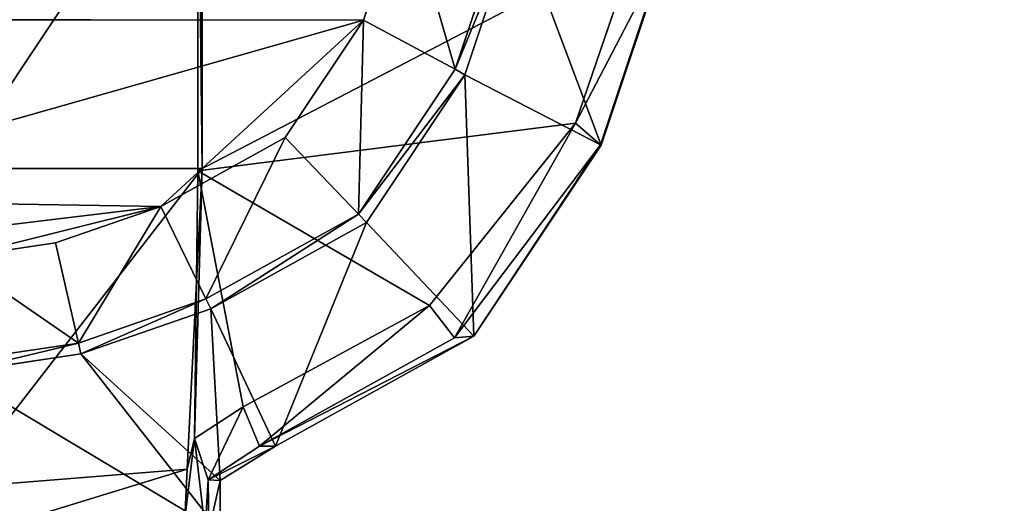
# Model space of a CAD drawing. Extents: x 0 to 22.9, y 0 to 20.5.
# Tile 45 of 233: x 8.255 to 9.362, y 1.209 to 1.753. Entities that reach past the tile are written whole.
import ezdxf

# ---------------------------------------------------------------- set-up
doc = ezdxf.new("R2010")
doc.units = 0
doc.header["$MEASUREMENT"] = 0
doc.layers.get('0').update_dxf_attribs({"color": 13, "linetype": 'CONTINUOUS'})
doc.layers.add('GALVANIZED_METAL', color=252, linetype='CONTINUOUS')
doc.layers.add('STAINLESS_STEEL', color=251, linetype='CONTINUOUS')

# ---------------------------------------------------------------- blocks, each defined once
blk = doc.blocks.new('NGM5458UC_TRADECAD_DXF')
at = {"layer": 'STAINLESS_STEEL', "color": 0}
for p, q in [((8.4554, 2.0105, 2.5423), (8.4554, 1.5828, 2.5423)), ((8.4554, 2.0105, 2.5423), (8.4554, 1.5828, 2.5423)), ((8.4602, 1.5854, 3.2788), (8.4602, 2.0037, 3.2786)), ((8.4602, 1.5854, 3.2788), (8.4602, 2.0037, 3.2786)), ((8.6414, 1.7524, 2.1109), (8.6881, 1.8927, 2.111)), ((8.6881, 1.8927, 1.9061), (8.6414, 1.7524, 1.9061)), ((8.6414, 1.7524, 2.1109), (8.6881, 1.8927, 2.111)), ((8.6881, 1.8927, 1.9061), (8.6414, 1.7524, 1.9061)), ((8.7446, 1.6971, 2.1752), (8.8015, 1.868, 2.1752)), ((8.8015, 1.868, 2.111), (8.7446, 1.6971, 2.1109)), ((8.7446, 1.6971, 2.1752), (8.8015, 1.868, 2.1752)), ((8.8015, 1.868, 2.111), (8.7446, 1.6971, 2.1109)), ((8.7556, 1.691, 2.2887), (8.8137, 1.8653, 2.2887)), ((8.7556, 1.691, 2.2887), (8.8137, 1.8653, 2.2887)), ((8.88, 1.6363, 2.5423), (8.9496, 1.8403, 2.5423)), ((8.88, 1.6363, 2.5423), (8.9496, 1.8403, 2.5423)), ((8.9806, 1.8296, 2.502), (8.9082, 1.6122, 2.502)), ((8.9806, 1.8296, 2.502), (8.9082, 1.6122, 2.502)), ((8.9087, 1.6118, 2.2887), (8.9814, 1.8299, 2.2887)), ((8.9087, 1.6118, 2.2887), (8.9814, 1.8299, 2.2887)), ((7.7221, 1.7534, 1.9061), (8.6414, 1.7524, 1.9061)), ((7.7221, 1.7534, 1.9061), (8.6414, 1.7524, 1.9061)), ((8.6414, 1.7524, 1.9061), (8.4135, 1.5429, 1.9061)), ((8.6414, 1.7524, 1.9061), (8.4135, 1.5429, 1.9061)), ((8.5536, 1.6205, 2.111), (8.6414, 1.7524, 2.1109)), ((8.6414, 1.7524, 1.9061), (8.5536, 1.6205, 1.9061)), ((8.5536, 1.6205, 2.111), (8.6414, 1.7524, 2.1109)), ((8.6414, 1.7524, 1.9061), (8.5536, 1.6205, 1.9061)), ((8.6414, 1.7524, 1.9061), (8.6414, 1.7524, 2.1109)), ((8.6414, 1.7524, 1.9061), (8.6414, 1.7524, 2.1109)), ((8.7446, 1.6971, 2.1109), (8.6414, 1.7524, 2.1109)), ((8.7446, 1.6971, 2.1109), (8.6414, 1.7524, 2.1109)), ((8.6361, 1.534, 2.1752), (8.7446, 1.6971, 2.1752)), ((8.7446, 1.6971, 2.1109), (8.6361, 1.534, 2.111)), ((8.6361, 1.534, 2.1752), (8.7446, 1.6971, 2.1752)), ((8.7446, 1.6971, 2.1109), (8.6361, 1.534, 2.111)), ((8.7446, 1.6971, 2.1109), (8.7446, 1.6971, 2.1752)), ((8.7446, 1.6971, 2.1109), (8.7446, 1.6971, 2.1752)), ((8.7446, 1.6971, 2.1752), (8.7556, 1.691, 2.2887)), ((8.7446, 1.6971, 2.1752), (8.7556, 1.691, 2.2887)), ((8.645, 1.5248, 2.2887), (8.7556, 1.691, 2.2887)), ((8.645, 1.5248, 2.2887), (8.7556, 1.691, 2.2887)), ((8.7556, 1.691, 2.2887), (8.9087, 1.6118, 2.2887)), ((8.7556, 1.691, 2.2887), (8.9087, 1.6118, 2.2887)), ((8.88, 1.6363, 2.5423), (8.4554, 1.5828, 2.5423)), ((8.88, 1.6363, 2.5423), (8.4554, 1.5828, 2.5423)), ((8.7158, 1.4313, 2.5423), (8.88, 1.6363, 2.5423)), ((8.7158, 1.4313, 2.5423), (8.88, 1.6363, 2.5423)), ((8.9082, 1.6122, 2.502), (8.88, 1.6363, 2.5423)), ((8.9082, 1.6122, 2.502), (8.88, 1.6363, 2.5423)), ((8.4135, 1.5429, 2.111), (8.5536, 1.6205, 2.111)), ((8.5536, 1.6205, 1.9061), (8.4135, 1.5429, 1.9061)), ((8.4135, 1.5429, 2.111), (8.5536, 1.6205, 2.111)), ((8.5536, 1.6205, 1.9061), (8.4135, 1.5429, 1.9061)), ((8.5536, 1.6205, 1.9061), (8.5536, 1.6205, 2.111)), ((8.5536, 1.6205, 1.9061), (8.5536, 1.6205, 2.111)), ((8.5536, 1.6205, 2.111), (8.6361, 1.534, 2.111)), ((8.5536, 1.6205, 2.111), (8.6361, 1.534, 2.111)), ((8.7439, 1.3949, 2.502), (8.9082, 1.6122, 2.502)), ((8.7439, 1.3949, 2.502), (8.9082, 1.6122, 2.502)), ((8.7655, 1.3967, 2.2887), (8.9087, 1.6118, 2.2887)), ((8.7655, 1.3967, 2.2887), (8.9087, 1.6118, 2.2887)), ((8.9082, 1.6122, 2.502), (8.9087, 1.6118, 2.2887)), ((8.9082, 1.6122, 2.502), (8.9087, 1.6118, 2.2887)), ((8.4602, 1.5854, 3.2788), (8.1815, 1.5854, 3.2787)), ((8.4602, 1.5854, 3.2788), (8.1815, 1.5854, 3.2787)), ((8.4602, 1.5854, 3.2788), (8.4434, 1.2471, 3.2788)), ((8.4602, 1.5854, 3.2788), (8.4434, 1.2471, 3.2788)), ((8.4554, 1.5828, 2.5423), (8.4602, 1.5854, 3.2788)), ((8.4554, 1.5828, 2.5423), (8.4602, 1.5854, 3.2788)), ((8.4515, 1.2819, 2.5423), (8.4554, 1.5828, 2.5423)), ((8.4515, 1.2819, 2.5423), (8.4554, 1.5828, 2.5423)), ((8.4554, 1.5828, 2.5423), (8.7158, 1.4313, 2.5423)), ((8.4554, 1.5828, 2.5423), (8.7158, 1.4313, 2.5423)), ((8.4135, 1.5429, 1.9061), (7.9316, 1.5506, 1.9061)), ((8.4135, 1.5429, 1.9061), (7.9316, 1.5506, 1.9061)), ((8.0681, 1.501, 1.9061), (8.4135, 1.5429, 1.9061)), ((8.0681, 1.501, 1.9061), (8.4135, 1.5429, 1.9061)), ((8.2952, 1.5017, 2.111), (8.4135, 1.5429, 2.111)), ((8.4135, 1.5429, 1.9061), (8.2952, 1.5017, 1.9061)), ((8.2952, 1.5017, 2.111), (8.4135, 1.5429, 2.111)), ((8.4135, 1.5429, 1.9061), (8.2952, 1.5017, 1.9061)), ((8.4135, 1.5429, 1.9061), (8.4135, 1.5429, 2.111)), ((8.4135, 1.5429, 1.9061), (8.4135, 1.5429, 2.111)), ((8.4642, 1.4388, 2.111), (8.4135, 1.5429, 2.111)), ((8.4642, 1.4388, 2.111), (8.4135, 1.5429, 2.111)), ((8.6361, 1.534, 2.1752), (8.4642, 1.4388, 2.1752)), ((8.6361, 1.534, 2.1752), (8.4642, 1.4388, 2.1752)), ((8.6361, 1.534, 2.111), (8.4642, 1.4388, 2.111)), ((8.6361, 1.534, 2.111), (8.4642, 1.4388, 2.111)), ((8.6361, 1.534, 2.111), (8.6361, 1.534, 2.1752)), ((8.645, 1.5248, 2.2887), (8.6361, 1.534, 2.1752)), ((8.645, 1.5248, 2.2887), (8.6361, 1.534, 2.1752)), ((8.6361, 1.534, 2.111), (8.6361, 1.534, 2.1752)), ((8.4697, 1.4276, 2.2887), (8.645, 1.5248, 2.2887)), ((8.4697, 1.4276, 2.2887), (8.645, 1.5248, 2.2887)), ((8.7655, 1.3967, 2.2887), (8.645, 1.5248, 2.2887)), ((8.7655, 1.3967, 2.2887), (8.645, 1.5248, 2.2887)), ((8.1815, 1.4848, 2.111), (8.2952, 1.5017, 2.111)), ((8.2952, 1.5017, 1.9061), (8.1815, 1.4848, 1.9061)), ((8.1815, 1.4848, 2.111), (8.2952, 1.5017, 2.111)), ((8.2952, 1.5017, 1.9061), (8.1815, 1.4848, 1.9061)), ((8.2952, 1.5017, 1.9061), (8.2952, 1.5017, 2.111)), ((8.2952, 1.5017, 1.9061), (8.2952, 1.5017, 2.111)), ((8.2952, 1.5017, 2.111), (8.3211, 1.389, 2.111)), ((8.2952, 1.5017, 2.111), (8.3211, 1.389, 2.111)), ((8.3211, 1.389, 2.1752), (8.4642, 1.4388, 2.1752)), ((8.4642, 1.4388, 2.111), (8.3211, 1.389, 2.111)), ((8.3211, 1.389, 2.1752), (8.4642, 1.4388, 2.1752)), ((8.4642, 1.4388, 2.111), (8.3211, 1.389, 2.111)), ((8.4642, 1.4388, 2.1752), (8.4642, 1.4388, 2.111)), ((8.4642, 1.4388, 2.1752), (8.4697, 1.4276, 2.2887)), ((8.4642, 1.4388, 2.1752), (8.4697, 1.4276, 2.2887)), ((8.4642, 1.4388, 2.1752), (8.4642, 1.4388, 2.111)), ((8.7158, 1.4313, 2.5423), (8.5061, 1.3175, 2.5423)), ((8.7158, 1.4313, 2.5423), (8.5061, 1.3175, 2.5423)), ((8.7439, 1.3949, 2.502), (8.7158, 1.4313, 2.5423)), ((8.7439, 1.3949, 2.502), (8.7158, 1.4313, 2.5423)), ((8.3238, 1.3768, 2.2887), (8.4697, 1.4276, 2.2887)), ((8.3238, 1.3768, 2.2887), (8.4697, 1.4276, 2.2887)), ((8.4697, 1.4276, 2.2887), (8.5425, 1.2731, 2.2887)), ((8.4697, 1.4276, 2.2887), (8.5425, 1.2731, 2.2887)), ((8.5425, 1.2731, 2.2887), (8.7655, 1.3967, 2.2887)), ((8.5425, 1.2731, 2.2887), (8.7655, 1.3967, 2.2887)), ((8.7439, 1.3949, 2.502), (8.7655, 1.3967, 2.2887)), ((8.7439, 1.3949, 2.502), (8.7655, 1.3967, 2.2887)), ((8.3211, 1.389, 2.1752), (8.1815, 1.3682, 2.1752)), ((8.3211, 1.389, 2.1752), (8.1815, 1.3682, 2.1752)), ((8.3211, 1.389, 2.111), (8.1815, 1.3682, 2.111)), ((8.3211, 1.389, 2.111), (8.1815, 1.3682, 2.111)), ((8.3211, 1.389, 2.111), (8.3211, 1.389, 2.1752)), ((8.3238, 1.3768, 2.2887), (8.3211, 1.389, 2.1752)), ((8.3238, 1.3768, 2.2887), (8.3211, 1.389, 2.1752)), ((8.3211, 1.389, 2.111), (8.3211, 1.389, 2.1752)), ((8.5247, 1.2731, 2.502), (8.7439, 1.3949, 2.502)), ((8.5247, 1.2731, 2.502), (8.7439, 1.3949, 2.502)), ((8.1815, 1.3556, 2.2887), (8.3238, 1.3768, 2.2887)), ((8.1815, 1.3556, 2.2887), (8.3238, 1.3768, 2.2887)), ((8.3238, 1.3768, 2.2887), (8.4805, 1.2345, 2.2887)), ((8.4805, 1.1768, 2.2887), (8.3238, 1.3768, 2.2887)), ((8.3238, 1.3768, 2.2887), (8.4805, 1.2345, 2.2887)), ((8.4805, 1.1768, 2.2887), (8.3238, 1.3768, 2.2887)), ((8.5061, 1.3175, 2.5423), (8.4515, 1.2819, 2.5423)), ((8.5061, 1.3175, 2.5423), (8.4515, 1.2819, 2.5423)), ((8.5061, 1.3175, 2.5423), (8.5247, 1.2731, 2.502)), ((8.5061, 1.3175, 2.5423), (8.5247, 1.2731, 2.502)), ((8.4434, 1.2471, 3.2788), (8.4515, 1.2819, 2.5423)), ((8.4434, 1.2471, 3.2788), (8.4515, 1.2819, 2.5423)), ((8.4515, 1.2819, 2.5423), (8.4667, 1.2351, 2.502)), ((8.4515, 1.2819, 2.5423), (8.4667, 1.2351, 2.502)), ((8.4635, 1.1795, 2.5418), (8.4515, 1.2819, 2.5423)), ((8.4635, 1.1795, 2.5418), (8.4515, 1.2819, 2.5423)), ((8.5247, 1.2731, 2.502), (8.4667, 1.2351, 2.502)), ((8.5247, 1.2731, 2.502), (8.4667, 1.2351, 2.502)), ((8.4805, 1.2345, 2.2887), (8.5425, 1.2731, 2.2887)), ((8.4805, 1.2345, 2.2887), (8.5425, 1.2731, 2.2887)), ((8.5247, 1.2731, 2.502), (8.5425, 1.2731, 2.2887)), ((8.5247, 1.2731, 2.502), (8.5425, 1.2731, 2.2887)), ((8.1815, 1.2264, 3.2787), (8.4434, 1.2471, 3.2788)), ((8.1815, 1.2264, 3.2787), (8.4434, 1.2471, 3.2788)), ((8.4434, 1.2471, 3.2788), (8.4407, 1.1912, 3.2789)), ((8.4434, 1.2471, 3.2788), (8.4407, 1.1912, 3.2789)), ((8.4667, 1.2351, 2.502), (8.4805, 1.2345, 2.2887)), ((8.4667, 1.2351, 2.502), (8.4675, 1.1777, 2.502)), ((8.4667, 1.2351, 2.502), (8.4805, 1.2345, 2.2887)), ((8.4667, 1.2351, 2.502), (8.4675, 1.1777, 2.502)), ((8.4805, 1.1768, 2.2887), (8.4805, 1.2345, 2.2887)), ((8.4805, 1.1768, 2.2887), (8.4805, 1.2345, 2.2887))]:
    blk.add_line(p, q, dxfattribs=at)
at = {"layer": 'GALVANIZED_METAL', "color": 0}
mesh = blk.add_polyface(dxfattribs=at)
corners = [(22.2899, 0.579), (0.6671, 18.884), (0.6671, 0.9145), (22.2899, 18.884)]
mesh.append_faces([[corners[k] for k in face] for face in [(0, 1, 2), (1, 0, 3)]], dxfattribs={"vtx0": -1, "color": 0})
at = {"layer": 'STAINLESS_STEEL', "color": 0}
mesh = blk.add_polyface(dxfattribs=at)
corners = [(0.5938, 3.4716, 1.9807), (22.8256, 0.0815, 1.9807), (0.0798, 0.0797, 1.9807), (22.5087, 3.4716, 1.9807)]
mesh.append_faces([[corners[k] for k in face] for face in [(0, 1, 2), (1, 0, 3)]], dxfattribs={"vtx0": -1, "color": 0})
mesh = blk.add_polyface(dxfattribs=at)
corners = [(8.4602, 1.5854, 3.2788), (8.4554, 2.0105, 2.5423), (8.4554, 1.5828, 2.5423), (8.4602, 2.0037, 3.2786)]
mesh.append_faces([[corners[k] for k in face] for face in [(0, 1, 2), (1, 0, 3)]], dxfattribs={"vtx0": -1, "color": 0})
mesh = blk.add_polyface(dxfattribs=at)
corners = [(8.9496, 1.8403, 2.5423), (8.4554, 1.5828, 2.5423), (8.4554, 2.0105, 2.5423), (8.88, 1.6363, 2.5423)]
mesh.append_faces([[corners[k] for k in face] for face in [(0, 1, 2), (1, 0, 3)]], dxfattribs={"vtx0": -1, "color": 0})
mesh = blk.add_polyface(dxfattribs=at)
corners = [(8.4602, 2.0037, 3.2786), (8.1815, 1.5854, 3.2787), (8.1815, 2.0037, 3.2785), (8.4602, 1.5854, 3.2788)]
mesh.append_faces([[corners[k] for k in face] for face in [(0, 1, 2), (1, 0, 3)]], dxfattribs={"vtx0": -1, "color": 0})
mesh = blk.add_polyface(dxfattribs=at)
corners = [(8.6881, 1.8927, 1.9061), (7.7221, 1.7534, 1.9061), (8.6414, 1.7524, 1.9061)]
mesh.append_faces([[corners[k] for k in face] for face in [(0, 1, 2)]], dxfattribs={"color": 0})
mesh = blk.add_polyface(dxfattribs=at)
corners = [(8.6881, 1.8927, 2.111), (8.6414, 1.7524, 1.9061), (8.6414, 1.7524, 2.1109), (8.6881, 1.8927, 1.9061)]
mesh.append_faces([[corners[k] for k in face] for face in [(0, 1, 2), (1, 0, 3)]], dxfattribs={"vtx0": -1, "color": 0})
mesh = blk.add_polyface(dxfattribs=at)
corners = [(8.7446, 1.6971, 2.1109), (8.6881, 1.8927, 2.111), (8.6414, 1.7524, 2.1109), (8.8015, 1.868, 2.111)]
mesh.append_faces([[corners[k] for k in face] for face in [(0, 1, 2), (1, 0, 3)]], dxfattribs={"vtx0": -1, "color": 0})
mesh = blk.add_polyface(dxfattribs=at)
corners = [(8.8015, 1.868, 2.1752), (8.7446, 1.6971, 2.1109), (8.7446, 1.6971, 2.1752), (8.8015, 1.868, 2.111)]
mesh.append_faces([[corners[k] for k in face] for face in [(0, 1, 2), (1, 0, 3)]], dxfattribs={"vtx0": -1, "color": 0})
mesh = blk.add_polyface(dxfattribs=at)
corners = [(8.8137, 1.8653, 2.2887), (8.7446, 1.6971, 2.1752), (8.7556, 1.691, 2.2887), (8.8015, 1.868, 2.1752)]
mesh.append_faces([[corners[k] for k in face] for face in [(0, 1, 2), (1, 0, 3)]], dxfattribs={"vtx0": -1, "color": 0})
mesh = blk.add_polyface(dxfattribs=at)
corners = [(8.9087, 1.6118, 2.2887), (8.8137, 1.8653, 2.2887), (8.7556, 1.691, 2.2887), (8.9814, 1.8299, 2.2887)]
mesh.append_faces([[corners[k] for k in face] for face in [(0, 1, 2), (1, 0, 3)]], dxfattribs={"vtx0": -1, "color": 0})
mesh = blk.add_polyface(dxfattribs=at)
corners = [(8.88, 1.6363, 2.5423), (8.9806, 1.8296, 2.502), (8.9082, 1.6122, 2.502), (8.9496, 1.8403, 2.5423)]
mesh.append_faces([[corners[k] for k in face] for face in [(0, 1, 2), (1, 0, 3)]], dxfattribs={"vtx0": -1, "color": 0})
mesh = blk.add_polyface(dxfattribs=at)
corners = [(8.9082, 1.6122, 2.502), (8.9814, 1.8299, 2.2887), (8.9087, 1.6118, 2.2887), (8.9806, 1.8296, 2.502)]
mesh.append_faces([[corners[k] for k in face] for face in [(0, 1, 2), (1, 0, 3)]], dxfattribs={"vtx0": -1, "color": 0})
mesh = blk.add_polyface(dxfattribs=at)
corners = [(7.9316, 1.5506, 1.9061), (8.6414, 1.7524, 1.9061), (7.7221, 1.7534, 1.9061), (8.4135, 1.5429, 1.9061)]
mesh.append_faces([[corners[k] for k in face] for face in [(0, 1, 2), (1, 0, 3)]], dxfattribs={"vtx0": -1, "color": 0})
mesh = blk.add_polyface(dxfattribs=at)
corners = [(8.6414, 1.7524, 1.9061), (8.4135, 1.5429, 1.9061), (8.5536, 1.6205, 1.9061)]
mesh.append_faces([[corners[k] for k in face] for face in [(0, 1, 2)]], dxfattribs={"color": 0})
mesh = blk.add_polyface(dxfattribs=at)
corners = [(8.6414, 1.7524, 2.1109), (8.5536, 1.6205, 1.9061), (8.5536, 1.6205, 2.111), (8.6414, 1.7524, 1.9061)]
mesh.append_faces([[corners[k] for k in face] for face in [(0, 1, 2), (1, 0, 3)]], dxfattribs={"vtx0": -1, "color": 0})
mesh = blk.add_polyface(dxfattribs=at)
corners = [(8.6361, 1.534, 2.111), (8.6414, 1.7524, 2.1109), (8.5536, 1.6205, 2.111), (8.7446, 1.6971, 2.1109)]
mesh.append_faces([[corners[k] for k in face] for face in [(0, 1, 2), (1, 0, 3)]], dxfattribs={"vtx0": -1, "color": 0})
mesh = blk.add_polyface(dxfattribs=at)
corners = [(8.7446, 1.6971, 2.1752), (8.6361, 1.534, 2.111), (8.6361, 1.534, 2.1752), (8.7446, 1.6971, 2.1109)]
mesh.append_faces([[corners[k] for k in face] for face in [(0, 1, 2), (1, 0, 3)]], dxfattribs={"vtx0": -1, "color": 0})
mesh = blk.add_polyface(dxfattribs=at)
corners = [(8.7556, 1.691, 2.2887), (8.6361, 1.534, 2.1752), (8.645, 1.5248, 2.2887), (8.7446, 1.6971, 2.1752)]
mesh.append_faces([[corners[k] for k in face] for face in [(0, 1, 2), (1, 0, 3)]], dxfattribs={"vtx0": -1, "color": 0})
mesh = blk.add_polyface(dxfattribs=at)
corners = [(8.7655, 1.3967, 2.2887), (8.7556, 1.691, 2.2887), (8.645, 1.5248, 2.2887), (8.9087, 1.6118, 2.2887)]
mesh.append_faces([[corners[k] for k in face] for face in [(0, 1, 2), (1, 0, 3)]], dxfattribs={"vtx0": -1, "color": 0})
mesh = blk.add_polyface(dxfattribs=at)
corners = [(8.88, 1.6363, 2.5423), (8.7158, 1.4313, 2.5423), (8.4554, 1.5828, 2.5423)]
mesh.append_faces([[corners[k] for k in face] for face in [(0, 1, 2)]], dxfattribs={"color": 0})
mesh = blk.add_polyface(dxfattribs=at)
corners = [(8.88, 1.6363, 2.5423), (8.7439, 1.3949, 2.502), (8.7158, 1.4313, 2.5423)]
mesh.append_faces([[corners[k] for k in face] for face in [(0, 1, 2)]], dxfattribs={"color": 0})
mesh = blk.add_polyface(dxfattribs=at)
corners = [(8.9082, 1.6122, 2.502), (8.7439, 1.3949, 2.502), (8.88, 1.6363, 2.5423)]
mesh.append_faces([[corners[k] for k in face] for face in [(0, 1, 2)]], dxfattribs={"color": 0})
mesh = blk.add_polyface(dxfattribs=at)
corners = [(8.4135, 1.5429, 2.111), (8.5536, 1.6205, 1.9061), (8.4135, 1.5429, 1.9061), (8.5536, 1.6205, 2.111)]
mesh.append_faces([[corners[k] for k in face] for face in [(0, 1, 2), (1, 0, 3)]], dxfattribs={"vtx0": -1, "color": 0})
mesh = blk.add_polyface(dxfattribs=at)
corners = [(8.4642, 1.4388, 2.111), (8.5536, 1.6205, 2.111), (8.4135, 1.5429, 2.111), (8.6361, 1.534, 2.111)]
mesh.append_faces([[corners[k] for k in face] for face in [(0, 1, 2), (1, 0, 3)]], dxfattribs={"vtx0": -1, "color": 0})
mesh = blk.add_polyface(dxfattribs=at)
corners = [(8.9082, 1.6122, 2.502), (8.7655, 1.3967, 2.2887), (8.7439, 1.3949, 2.502)]
mesh.append_faces([[corners[k] for k in face] for face in [(0, 1, 2)]], dxfattribs={"color": 0})
mesh = blk.add_polyface(dxfattribs=at)
corners = [(8.9082, 1.6122, 2.502), (8.9087, 1.6118, 2.2887), (8.7655, 1.3967, 2.2887)]
mesh.append_faces([[corners[k] for k in face] for face in [(0, 1, 2)]], dxfattribs={"color": 0})
mesh = blk.add_polyface(dxfattribs=at)
corners = [(8.4602, 1.5854, 3.2788), (8.1815, 1.2264, 3.2787), (8.1815, 1.5854, 3.2787), (8.4434, 1.2471, 3.2788)]
mesh.append_faces([[corners[k] for k in face] for face in [(0, 1, 2), (1, 0, 3)]], dxfattribs={"vtx0": -1, "color": 0})
mesh = blk.add_polyface(dxfattribs=at)
corners = [(8.4602, 1.5854, 3.2788), (8.4515, 1.2819, 2.5423), (8.4434, 1.2471, 3.2788)]
mesh.append_faces([[corners[k] for k in face] for face in [(0, 1, 2)]], dxfattribs={"color": 0})
mesh = blk.add_polyface(dxfattribs=at)
corners = [(8.4602, 1.5854, 3.2788), (8.4554, 1.5828, 2.5423), (8.4515, 1.2819, 2.5423)]
mesh.append_faces([[corners[k] for k in face] for face in [(0, 1, 2)]], dxfattribs={"color": 0})
mesh = blk.add_polyface(dxfattribs=at)
corners = [(8.4554, 1.5828, 2.5423), (8.5061, 1.3175, 2.5423), (8.4515, 1.2819, 2.5423), (8.7158, 1.4313, 2.5423)]
mesh.append_faces([[corners[k] for k in face] for face in [(0, 1, 2), (1, 0, 3)]], dxfattribs={"vtx0": -1, "color": 0})
mesh = blk.add_polyface(dxfattribs=at)
corners = [(8.4135, 1.5429, 1.9061), (7.9316, 1.5506, 1.9061), (8.0681, 1.501, 1.9061)]
mesh.append_faces([[corners[k] for k in face] for face in [(0, 1, 2)]], dxfattribs={"color": 0})
mesh = blk.add_polyface(dxfattribs=at)
corners = [(8.1815, 1.4848, 1.9061), (8.4135, 1.5429, 1.9061), (8.0681, 1.501, 1.9061), (8.2952, 1.5017, 1.9061)]
mesh.append_faces([[corners[k] for k in face] for face in [(0, 1, 2), (1, 0, 3)]], dxfattribs={"vtx0": -1, "color": 0})
mesh = blk.add_polyface(dxfattribs=at)
corners = [(8.2952, 1.5017, 2.111), (8.4135, 1.5429, 1.9061), (8.2952, 1.5017, 1.9061), (8.4135, 1.5429, 2.111)]
mesh.append_faces([[corners[k] for k in face] for face in [(0, 1, 2), (1, 0, 3)]], dxfattribs={"vtx0": -1, "color": 0})
mesh = blk.add_polyface(dxfattribs=at)
corners = [(8.3211, 1.389, 2.111), (8.4135, 1.5429, 2.111), (8.2952, 1.5017, 2.111), (8.4642, 1.4388, 2.111)]
mesh.append_faces([[corners[k] for k in face] for face in [(0, 1, 2), (1, 0, 3)]], dxfattribs={"vtx0": -1, "color": 0})
mesh = blk.add_polyface(dxfattribs=at)
corners = [(8.4697, 1.4276, 2.2887), (8.6361, 1.534, 2.1752), (8.4642, 1.4388, 2.1752), (8.645, 1.5248, 2.2887)]
mesh.append_faces([[corners[k] for k in face] for face in [(0, 1, 2), (1, 0, 3)]], dxfattribs={"vtx0": -1, "color": 0})
mesh = blk.add_polyface(dxfattribs=at)
corners = [(8.4642, 1.4388, 2.1752), (8.6361, 1.534, 2.111), (8.4642, 1.4388, 2.111), (8.6361, 1.534, 2.1752)]
mesh.append_faces([[corners[k] for k in face] for face in [(0, 1, 2), (1, 0, 3)]], dxfattribs={"vtx0": -1, "color": 0})
mesh = blk.add_polyface(dxfattribs=at)
corners = [(8.5425, 1.2731, 2.2887), (8.645, 1.5248, 2.2887), (8.4697, 1.4276, 2.2887), (8.7655, 1.3967, 2.2887)]
mesh.append_faces([[corners[k] for k in face] for face in [(0, 1, 2), (1, 0, 3)]], dxfattribs={"vtx0": -1, "color": 0})
mesh = blk.add_polyface(dxfattribs=at)
corners = [(8.1815, 1.4848, 2.111), (8.2952, 1.5017, 1.9061), (8.1815, 1.4848, 1.9061), (8.2952, 1.5017, 2.111)]
mesh.append_faces([[corners[k] for k in face] for face in [(0, 1, 2), (1, 0, 3)]], dxfattribs={"vtx0": -1, "color": 0})
mesh = blk.add_polyface(dxfattribs=at)
corners = [(8.3211, 1.389, 2.111), (8.1815, 1.4848, 2.111), (8.1815, 1.3682, 2.111), (8.2952, 1.5017, 2.111)]
mesh.append_faces([[corners[k] for k in face] for face in [(0, 1, 2), (1, 0, 3)]], dxfattribs={"vtx0": -1, "color": 0})
mesh = blk.add_polyface(dxfattribs=at)
corners = [(8.3211, 1.389, 2.1752), (8.4642, 1.4388, 2.111), (8.3211, 1.389, 2.111), (8.4642, 1.4388, 2.1752)]
mesh.append_faces([[corners[k] for k in face] for face in [(0, 1, 2), (1, 0, 3)]], dxfattribs={"vtx0": -1, "color": 0})
mesh = blk.add_polyface(dxfattribs=at)
corners = [(8.3238, 1.3768, 2.2887), (8.4642, 1.4388, 2.1752), (8.3211, 1.389, 2.1752), (8.4697, 1.4276, 2.2887)]
mesh.append_faces([[corners[k] for k in face] for face in [(0, 1, 2), (1, 0, 3)]], dxfattribs={"vtx0": -1, "color": 0})
mesh = blk.add_polyface(dxfattribs=at)
corners = [(8.7158, 1.4313, 2.5423), (8.5247, 1.2731, 2.502), (8.5061, 1.3175, 2.5423), (8.7439, 1.3949, 2.502)]
mesh.append_faces([[corners[k] for k in face] for face in [(0, 1, 2), (1, 0, 3)]], dxfattribs={"vtx0": -1, "color": 0})
mesh = blk.add_polyface(dxfattribs=at)
corners = [(8.4805, 1.2345, 2.2887), (8.4697, 1.4276, 2.2887), (8.3238, 1.3768, 2.2887), (8.5425, 1.2731, 2.2887)]
mesh.append_faces([[corners[k] for k in face] for face in [(0, 1, 2), (1, 0, 3)]], dxfattribs={"vtx0": -1, "color": 0})
mesh = blk.add_polyface(dxfattribs=at)
corners = [(8.5247, 1.2731, 2.502), (8.7655, 1.3967, 2.2887), (8.5425, 1.2731, 2.2887), (8.7439, 1.3949, 2.502)]
mesh.append_faces([[corners[k] for k in face] for face in [(0, 1, 2), (1, 0, 3)]], dxfattribs={"vtx0": -1, "color": 0})
mesh = blk.add_polyface(dxfattribs=at)
corners = [(8.1815, 1.3556, 2.2887), (8.3211, 1.389, 2.1752), (8.1815, 1.3682, 2.1752), (8.3238, 1.3768, 2.2887)]
mesh.append_faces([[corners[k] for k in face] for face in [(0, 1, 2), (1, 0, 3)]], dxfattribs={"vtx0": -1, "color": 0})
mesh = blk.add_polyface(dxfattribs=at)
corners = [(8.1815, 1.3682, 2.1752), (8.3211, 1.389, 2.111), (8.1815, 1.3682, 2.111), (8.3211, 1.389, 2.1752)]
mesh.append_faces([[corners[k] for k in face] for face in [(0, 1, 2), (1, 0, 3)]], dxfattribs={"vtx0": -1, "color": 0})
mesh = blk.add_polyface(dxfattribs=at)
corners = [(8.4805, 1.1768, 2.2887), (8.1815, 1.3556, 2.2887), (8.1815, 1.138, 2.2887), (8.3238, 1.3768, 2.2887)]
mesh.append_faces([[corners[k] for k in face] for face in [(0, 1, 2), (1, 0, 3)]], dxfattribs={"vtx0": -1, "color": 0})
mesh = blk.add_polyface(dxfattribs=at)
corners = [(8.4805, 1.2345, 2.2887), (8.3238, 1.3768, 2.2887), (8.4805, 1.1768, 2.2887)]
mesh.append_faces([[corners[k] for k in face] for face in [(0, 1, 2)]], dxfattribs={"color": 0})
mesh = blk.add_polyface(dxfattribs=at)
corners = [(8.5061, 1.3175, 2.5423), (8.4667, 1.2351, 2.502), (8.4515, 1.2819, 2.5423), (8.5247, 1.2731, 2.502)]
mesh.append_faces([[corners[k] for k in face] for face in [(0, 1, 2), (1, 0, 3)]], dxfattribs={"vtx0": -1, "color": 0})
mesh = blk.add_polyface(dxfattribs=at)
corners = [(8.4515, 1.2819, 2.5423), (8.4635, 1.1795, 2.5418), (8.4407, 1.1912, 3.2789)]
mesh.append_faces([[corners[k] for k in face] for face in [(0, 1, 2)]], dxfattribs={"color": 0})
mesh = blk.add_polyface(dxfattribs=at)
corners = [(8.4515, 1.2819, 2.5423), (8.4407, 1.1912, 3.2789), (8.4434, 1.2471, 3.2788)]
mesh.append_faces([[corners[k] for k in face] for face in [(0, 1, 2)]], dxfattribs={"color": 0})
mesh = blk.add_polyface(dxfattribs=at)
corners = [(8.4515, 1.2819, 2.5423), (8.4667, 1.2351, 2.502), (8.4635, 1.1795, 2.5418)]
mesh.append_faces([[corners[k] for k in face] for face in [(0, 1, 2)]], dxfattribs={"color": 0})
mesh = blk.add_polyface(dxfattribs=at)
corners = [(8.4667, 1.2351, 2.502), (8.5425, 1.2731, 2.2887), (8.4805, 1.2345, 2.2887), (8.5247, 1.2731, 2.502)]
mesh.append_faces([[corners[k] for k in face] for face in [(0, 1, 2), (1, 0, 3)]], dxfattribs={"vtx0": -1, "color": 0})
mesh = blk.add_polyface(dxfattribs=at)
corners = [(8.4434, 1.2471, 3.2788), (8.1815, 1.1671, 3.2789), (8.1815, 1.2264, 3.2787), (8.4407, 1.1912, 3.2789)]
mesh.append_faces([[corners[k] for k in face] for face in [(0, 1, 2), (1, 0, 3)]], dxfattribs={"vtx0": -1, "color": 0})
mesh = blk.add_polyface(dxfattribs=at)
corners = [(8.4667, 1.2351, 2.502), (8.4675, 1.1777, 2.502), (8.4635, 1.1795, 2.5418)]
mesh.append_faces([[corners[k] for k in face] for face in [(0, 1, 2)]], dxfattribs={"color": 0})
mesh = blk.add_polyface(dxfattribs=at)
corners = [(8.4675, 1.1777, 2.502), (8.4805, 1.2345, 2.2887), (8.4805, 1.1768, 2.2887), (8.4667, 1.2351, 2.502)]
mesh.append_faces([[corners[k] for k in face] for face in [(0, 1, 2), (1, 0, 3)]], dxfattribs={"vtx0": -1, "color": 0})

msp = doc.modelspace()

# ---------------------------------------------------------------- block references
at = {"color": 0}
msp.add_blockref('NGM5458UC_TRADECAD_DXF', (0, 0), dxfattribs=at)

doc.saveas('drawing.dxf')
